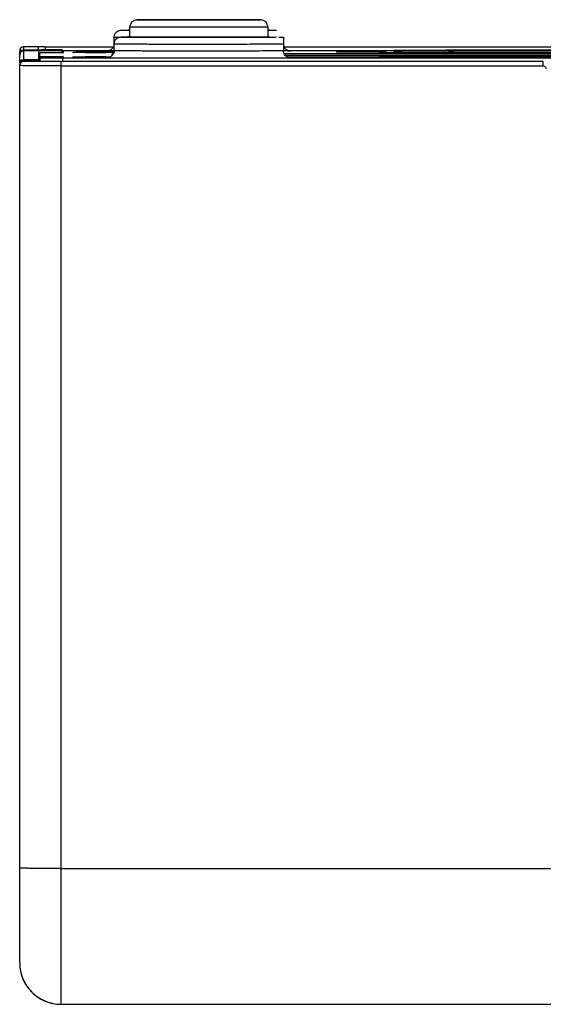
# Model space of a CAD drawing. Header units: inches. Extents: x 0 to 17, y 0 to 11.
# Tile 14 of 35: x 4.7 to 5.451, y 8.17 to 9.582. Entities that reach past the tile are written whole.
import ezdxf

# ---------------------------------------------------------------- set-up
doc = ezdxf.new("R2010")
doc.units = ezdxf.units.IN
doc.header["$LTSCALE"] = 0.935
doc.header["$MEASUREMENT"] = 0
doc.layers.get('0').update_dxf_attribs({"linetype": 'CONTINUOUS'})

msp = doc.modelspace()

# ---------------------------------------------------------------- linework, layer by layer
at = {"color": 7, "linetype": 'Continuous'}
for p, q in [((4.8583, 9.557), (4.8583, 9.5718)), ((4.8583, 9.5718), (5.0558, 9.5717)), ((4.8677, 9.5817), (4.8685, 9.5817)), ((4.8773, 9.5818), (4.8682, 9.5817)), ((4.8682, 9.5817), (5.0459, 9.5816)), ((5.0307, 9.5817), (4.8773, 9.5818)), ((5.0459, 9.5816), (5.0307, 9.5817)), ((5.0454, 9.5816), (5.0462, 9.5816)), ((5.0558, 9.5717), (5.0558, 9.557)), ((4.8357, 9.5469), (4.8357, 9.557)), ((4.8357, 9.557), (4.8431, 9.5569)), ((4.8456, 9.5668), (4.8583, 9.5666)), ((4.8458, 9.5668), (4.8456, 9.5668)), ((4.8458, 9.5571), (4.8456, 9.5571)), ((4.8551, 9.5668), (4.8581, 9.5669)), ((4.8581, 9.5667), (4.8551, 9.5668)), ((4.8551, 9.5571), (4.8581, 9.5572)), ((5.056, 9.5669), (5.059, 9.5668)), ((5.059, 9.5668), (5.056, 9.5667)), ((5.056, 9.5572), (5.059, 9.5571)), ((5.0563, 9.5666), (5.0683, 9.5667)), ((5.0683, 9.5667), (5.0684, 9.5668)), ((5.0683, 9.5571), (5.0684, 9.5571)), ((5.0711, 9.5568), (5.0782, 9.557)), ((5.0782, 9.557), (5.0783, 9.557)), ((5.0783, 9.557), (5.0783, 9.5469)), ((4.8357, 9.5373), (4.8358, 9.5473)), ((4.8358, 9.5469), (4.8357, 9.5469)), ((5.0781, 9.5473), (5.0783, 9.5473)), ((5.0783, 9.5473), (5.0784, 9.5372)), ((4.7291, 9.5286), (4.7291, 9.5348)), ((4.7291, 9.5348), (4.7631, 9.5348)), ((4.7291, 9.5286), (4.7291, 9.5277)), ((4.7631, 9.5286), (4.7291, 9.5286)), ((4.761, 9.5377), (4.8288, 9.5377)), ((4.7631, 9.5356), (4.761, 9.5356)), ((4.7631, 9.5348), (4.7631, 9.5356)), ((4.7631, 9.5277), (4.7631, 9.5286)), ((4.7765, 9.5355), (4.7818, 9.5356)), ((4.7765, 9.5355), (4.7765, 9.5349)), ((4.7944, 9.5348), (4.7765, 9.5349)), ((4.7765, 9.5285), (4.7765, 9.5278)), ((4.7765, 9.5285), (4.7818, 9.5285)), ((4.7768, 9.5352), (4.7772, 9.5349)), ((4.7768, 9.5282), (4.7772, 9.5278)), ((4.7818, 9.5356), (4.7944, 9.5356)), ((4.7818, 9.5285), (4.7944, 9.5285)), ((4.7944, 9.5348), (4.7944, 9.5356)), ((4.8238, 9.5356), (4.7944, 9.5356)), ((4.7944, 9.5348), (4.8238, 9.5348)), ((4.7944, 9.5278), (4.7944, 9.5285)), ((4.8238, 9.5285), (4.7944, 9.5285)), ((4.8238, 9.5356), (4.8238, 9.5348)), ((4.8238, 9.5356), (4.8307, 9.5356)), ((4.8306, 9.5348), (4.8238, 9.5348)), ((4.8238, 9.5285), (4.8238, 9.5278)), ((4.8238, 9.5285), (4.8301, 9.5285)), ((4.8258, 9.5372), (4.826, 9.5372)), ((4.8295, 9.5371), (4.8258, 9.5372)), ((4.8348, 9.537), (4.8295, 9.5371)), ((4.8353, 9.5348), (4.8306, 9.5348)), ((4.8307, 9.5356), (4.8354, 9.5356)), ((4.8329, 9.5307), (4.8329, 9.5331)), ((4.8329, 9.5331), (4.8347, 9.5331)), ((5.0784, 9.5372), (5.0782, 9.5372)), ((5.0826, 9.537), (5.0792, 9.537)), ((5.0794, 9.5332), (5.7923, 9.5332)), ((5.0806, 9.5312), (5.7923, 9.5312)), ((5.0881, 9.5371), (5.0826, 9.537)), ((5.0835, 9.5284), (5.0867, 9.5284)), ((5.0845, 9.5373), (5.0883, 9.5371)), ((5.0873, 9.528), (5.0848, 9.528)), ((5.0874, 9.5372), (5.085, 9.5377)), ((5.0851, 9.5377), (5.2218, 9.5377)), ((5.0867, 9.5284), (5.2182, 9.5282)), ((5.2182, 9.5279), (5.0872, 9.528)), ((5.2182, 9.5279), (5.0873, 9.528)), ((5.0883, 9.5371), (5.0881, 9.5371)), ((5.1939, 9.5369), (5.1543, 9.5368)), ((5.1543, 9.5368), (5.1543, 9.5356)), ((5.1543, 9.5356), (5.2175, 9.5356)), ((5.1939, 9.5369), (5.1939, 9.5356)), ((5.2206, 9.5369), (5.1939, 9.5369)), ((5.2156, 9.5344), (5.2171, 9.5346)), ((5.2156, 9.5344), (5.2156, 9.5344)), ((5.2156, 9.5344), (5.2156, 9.5344)), ((5.2159, 9.5343), (5.2156, 9.5344)), ((5.2159, 9.5296), (5.2156, 9.5297)), ((5.2193, 9.5341), (5.2159, 9.5343)), ((5.2193, 9.5294), (5.2159, 9.5296)), ((5.2171, 9.5346), (5.2172, 9.5346)), ((5.2175, 9.5346), (5.2176, 9.5346)), ((5.2176, 9.5299), (5.2199, 9.53)), ((5.2182, 9.5282), (5.2235, 9.5282)), ((5.2383, 9.5339), (5.2196, 9.5341)), ((5.2245, 9.5293), (5.2196, 9.5293)), ((5.2199, 9.53), (5.2228, 9.5301)), ((5.2199, 9.53), (5.2199, 9.5293)), ((5.2228, 9.5301), (5.2279, 9.5301)), ((5.2234, 9.5281), (5.2235, 9.5282)), ((5.2235, 9.5282), (5.4495, 9.5279)), ((5.2383, 9.5292), (5.2245, 9.5293)), ((5.2279, 9.5301), (5.2351, 9.5302)), ((5.2351, 9.5302), (5.2429, 9.5303)), ((5.2404, 9.5339), (5.2383, 9.5339)), ((5.2404, 9.5292), (5.2383, 9.5292)), ((5.2412, 9.5339), (5.2404, 9.5339)), ((5.2412, 9.5292), (5.2404, 9.5292)), ((5.3118, 9.5338), (5.2412, 9.5339)), ((5.3117, 9.529), (5.2412, 9.5292)), ((5.2429, 9.5303), (5.2444, 9.5303)), ((5.3147, 9.529), (5.3117, 9.529)), ((5.3147, 9.5338), (5.3118, 9.5338)), ((5.3147, 9.5338), (5.6854, 9.5338)), ((5.3147, 9.529), (5.6854, 9.529)), ((5.4489, 9.5306), (5.456, 9.5306)), ((4.7291, 9.5271), (4.7291, 9.5277)), ((4.7291, 9.5277), (4.7631, 9.5277)), ((4.7291, 9.5271), (4.7292, 9.5221)), ((4.7291, 9.5271), (4.7307, 9.527)), ((4.7307, 9.527), (4.7617, 9.5269)), ((4.7617, 9.5269), (4.7617, 9.5218)), ((5.4725, 9.5269), (4.7617, 9.5269)), ((4.7944, 9.5278), (4.7765, 9.5278)), ((4.7944, 9.5278), (4.8238, 9.5278)), ((4.828, 9.5278), (4.8238, 9.5278)), ((4.8258, 9.5275), (4.826, 9.5275)), ((4.8295, 9.5274), (4.8258, 9.5275)), ((5.0881, 9.5274), (5.0826, 9.5273)), ((5.0845, 9.5276), (5.0883, 9.5275)), ((5.0883, 9.5275), (5.0881, 9.5274)), ((5.2182, 9.5279), (5.2182, 9.5279)), ((5.2182, 9.5279), (5.2235, 9.5279)), ((5.2236, 9.5279), (5.2182, 9.5279)), ((5.261, 9.5279), (5.2236, 9.5279)), ((5.2707, 9.5278), (5.261, 9.5279)), ((5.3042, 9.5278), (5.2707, 9.5278)), ((5.3103, 9.5278), (5.3042, 9.5278)), ((5.3462, 9.5277), (5.3103, 9.5278)), ((5.3504, 9.5277), (5.3462, 9.5277)), ((5.3828, 9.5276), (5.3504, 9.5277)), ((5.3838, 9.5276), (5.3828, 9.5276)), ((5.4116, 9.5275), (5.3838, 9.5276)), ((5.412, 9.5275), (5.4116, 9.5275)), ((5.4495, 9.5279), (5.456, 9.5278))]:
    msp.add_line(p, q, dxfattribs=at)
at = {"color": 6, "linetype": 'Continuous'}
for p, q in [((4.7064, 9.5428), (4.7039, 9.5425)), ((4.722, 9.543), (4.7064, 9.5428)), ((4.7064, 9.5385), (4.7064, 9.5428)), ((4.7271, 9.543), (4.722, 9.543)), ((4.7271, 9.5387), (4.7271, 9.5428)), ((4.7278, 9.5428), (4.7271, 9.5428)), ((4.7369, 9.5428), (4.7278, 9.5428)), ((4.7369, 9.5428), (4.737, 9.5387)), ((4.7369, 9.5428), (4.8347, 9.5428)), ((5.0794, 9.5428), (5.9208, 9.5427)), ((4.7006, 9.5384), (4.7005, 9.5372)), ((4.7006, 9.5383), (4.7005, 9.5372)), ((4.7005, 9.5372), (4.7005, 9.5369)), ((4.7005, 9.5325), (4.7005, 9.5369)), ((4.7005, 9.5195), (4.7005, 9.5315)), ((4.7051, 9.5384), (4.7064, 9.5385)), ((4.7062, 9.5247), (4.7062, 9.5374)), ((4.7271, 9.5373), (4.7062, 9.5374)), ((4.7064, 9.5385), (4.7321, 9.5386)), ((4.7095, 9.5379), (4.7105, 9.5375)), ((4.7271, 9.5372), (4.7271, 9.525)), ((4.761, 9.5372), (4.7271, 9.5372)), ((4.761, 9.5387), (4.7321, 9.5387)), ((4.7335, 9.5386), (4.7321, 9.5386)), ((4.7449, 9.5386), (4.7406, 9.5387)), ((4.7477, 9.5386), (4.7449, 9.5386)), ((4.7488, 9.5386), (4.7477, 9.5386)), ((4.7489, 9.5386), (4.7488, 9.5386)), ((4.7489, 9.5373), (4.7489, 9.5386)), ((4.761, 9.5387), (4.761, 9.5372)), ((4.761, 9.5348), (4.761, 9.5372)), ((5.2181, 9.5366), (5.2175, 9.5364)), ((5.2175, 9.5364), (5.2175, 9.5341)), ((5.2175, 9.5364), (5.2179, 9.5362)), ((5.2179, 9.5362), (5.2192, 9.536)), ((5.2218, 9.5371), (5.2181, 9.5366)), ((5.2195, 9.536), (5.2213, 9.5358)), ((5.2213, 9.5341), (5.2213, 9.5358)), ((5.2215, 9.534), (5.2216, 9.5358)), ((5.2215, 9.5358), (5.2216, 9.5358)), ((5.2216, 9.5358), (5.2263, 9.5356)), ((5.2247, 9.5372), (5.2218, 9.5371)), ((5.2369, 9.5375), (5.2247, 9.5372)), ((5.2263, 9.5356), (5.2365, 9.5355)), ((5.2365, 9.5355), (5.2384, 9.5355)), ((5.2407, 9.5375), (5.2369, 9.5375)), ((5.2384, 9.5355), (5.2405, 9.5354)), ((5.2388, 9.536), (5.2387, 9.536)), ((5.2405, 9.5354), (5.2412, 9.5354)), ((5.2415, 9.5375), (5.2407, 9.5375)), ((5.2412, 9.5371), (5.2413, 9.5371)), ((5.2412, 9.5354), (5.3118, 9.5352)), ((5.2413, 9.5371), (5.2481, 9.5373)), ((5.246, 9.5376), (5.2415, 9.5375)), ((5.2416, 9.5371), (5.2417, 9.5371)), ((5.3116, 9.538), (5.246, 9.5376)), ((5.2481, 9.5373), (5.3095, 9.5379)), ((5.3095, 9.5379), (5.3116, 9.5379)), ((5.3179, 9.5381), (5.3116, 9.538)), ((5.3118, 9.5352), (5.3147, 9.5352)), ((5.3147, 9.5352), (5.3147, 9.5338)), ((5.6854, 9.5352), (5.3147, 9.5352)), ((5.5004, 9.5382), (5.3179, 9.5381)), ((4.7004, 8.2297), (4.7005, 9.5161)), ((4.7012, 9.5218), (4.7005, 9.5197)), ((4.7008, 9.5197), (4.7005, 9.5178)), ((4.7005, 9.5161), (4.7005, 9.5178)), ((4.7025, 9.516), (4.7005, 9.5161)), ((4.7062, 9.5247), (4.7291, 9.5249)), ((4.7064, 9.5221), (4.7062, 9.5237)), ((4.7271, 9.5236), (4.7062, 9.5237)), ((4.7268, 9.5218), (4.7064, 9.5221)), ((4.7094, 9.5242), (4.7105, 9.5238)), ((4.7597, 9.5217), (4.7268, 9.5218)), ((4.7271, 9.5234), (4.7271, 9.5221)), ((4.7291, 9.5234), (4.7271, 9.5234)), ((4.7291, 9.522), (4.7271, 9.5221)), ((4.7597, 9.5218), (4.7291, 9.522)), ((4.7596, 8.1704), (4.7597, 9.5217)), ((5.4507, 9.5217), (4.7597, 9.5217)), ((4.7597, 9.5157), (5.4507, 9.5156)), ((5.4507, 9.5156), (5.4507, 9.5217)), ((4.7596, 8.3649), (6.2403, 8.3647)), ((4.7004, 8.2297), (4.7004, 8.2297)), ((4.7596, 8.1704), (6.2403, 8.1703)), ((4.7596, 8.1704), (6.2403, 8.1703))]:
    msp.add_line(p, q, dxfattribs=at)
for points in [[(4.7038, 9.5424), (4.7024, 9.5417), (4.7012, 9.5403), (4.7006, 9.5384)], [(4.7261, 9.543), (4.7232, 9.543), (4.7203, 9.543), (4.7177, 9.543), (4.7152, 9.5429), (4.713, 9.5429), (4.7112, 9.5429), (4.7096, 9.5429), (4.7085, 9.5429), (4.7076, 9.5429), (4.7069, 9.5429), (4.7063, 9.5428), (4.7058, 9.5428), (4.7051, 9.5427), (4.7038, 9.5424)]]:
    msp.add_lwpolyline(points, dxfattribs=at)
at = {"color": 7, "linetype": 'Continuous'}
for centre, radius, start, end in [((4.8682, 9.5718), 0.00987, 89.9769, 179.9769), ((4.87, 9.5052), 0.0765, 90.9187, 91.0822), ((5.0459, 9.5717), 0.00987, 359.9769, 89.9769), ((5.0457, 9.5685), 0.0132, 86.3822, 87.6375), ((5.0883, 9.547), 0.00995, 180.5703, 198.8959), ((4.8329, 9.5232), 0.00986, 80.4061, 89.9609), ((5.2204, 9.4812), 0.0487, 93.3122, 94.0871), ((5.2222, 9.598), 0.0639, 267.434, 267.6726), ((5.2222, 9.5932), 0.0639, 267.4339, 267.6726)]:
    msp.add_arc(centre, radius, start, end, dxfattribs=at)
at = {"color": 6, "linetype": 'Continuous'}
for centre, radius, start, end in [((4.7381, 8.4533), 1.0853, 90.1127, 90.2434), ((4.7389, 8.0814), 1.4572, 89.9349, 90.1155), ((5.2234, 9.5698), 0.0341, 262.9326, 263.398), ((5.224, 9.567), 0.0314, 264.9996, 265.318), ((5.2501, 9.6415), 0.1061, 263.7432, 264.6035), ((5.2428, 9.5059), 0.0312, 93.5622, 93.7666), ((5.2435, 9.4948), 0.0423, 93.0418, 93.5464), ((5.2407, 9.5273), 0.00975, 60.0569, 66.618), ((4.706, 9.5138), 0.011, 72.1058, 88.9921), ((4.7596, 8.2296), 0.0592, 179.9958, 269.9958)]:
    msp.add_arc(centre, radius, start, end, dxfattribs=at)
at = {"color": 7, "linetype": 'Continuous'}
for points, knots in [([(4.8687, 9.5817), (4.8699, 9.5817), (4.8732, 9.5818), (4.8793, 9.5818), (4.888, 9.5818), (4.9037, 9.5818), (4.9269, 9.5818), (4.957, 9.5818), (4.9871, 9.5818), (5.0103, 9.5818), (5.0261, 9.5817), (5.0347, 9.5817), (5.0409, 9.5817), (5.0442, 9.5817), (5.0454, 9.5816)], [0, 0, 0, 0, 0.019981, 0.05514, 0.104677, 0.167042, 0.32188, 0.499761, 0.677676, 0.832611, 0.895048, 0.944671, 0.979925, 1, 1, 1, 1]), ([(4.8358, 9.557), (4.8358, 9.5584), (4.8364, 9.5611), (4.8394, 9.5651), (4.8432, 9.5668), (4.8462, 9.5668), (4.8484, 9.5669), (4.8525, 9.5669), (4.8562, 9.5669), (4.8583, 9.5669)], [0, 0, 0, 0, 0.147433, 0.294455, 0.521743, 0.561054, 0.609247, 0.764333, 1, 1, 1, 1]), ([(4.8358, 9.5473), (4.8358, 9.5487), (4.8364, 9.5515), (4.8394, 9.5555), (4.8432, 9.5571), (4.8462, 9.5571), (4.8484, 9.5572), (4.8525, 9.5572), (4.8562, 9.5572), (4.8583, 9.5573)], [0, 0, 0, 0, 0.147433, 0.294455, 0.521743, 0.561054, 0.609247, 0.764333, 1, 1, 1, 1]), ([(4.8456, 9.5571), (4.8456, 9.557), (4.8459, 9.5571), (4.8462, 9.557), (4.8469, 9.557), (4.8478, 9.557), (4.8491, 9.557), (4.8511, 9.557), (4.8544, 9.5569), (4.859, 9.5569), (4.8646, 9.5569), (4.8711, 9.5569), (4.8813, 9.5568), (4.8957, 9.5568), (4.9147, 9.5567), (4.9352, 9.5567), (4.9494, 9.5567), (4.9566, 9.5567)], [0, 0, 0, 0, 0.001218, 0.004833, 0.010838, 0.019217, 0.029959, 0.043042, 0.076076, 0.117991, 0.168409, 0.226821, 0.292686, 0.444159, 0.617039, 0.804712, 1, 1, 1, 1]), ([(4.9566, 9.5567), (4.95, 9.5567), (4.937, 9.5568), (4.9182, 9.5568), (4.9009, 9.5568), (4.8877, 9.5568), (4.8784, 9.5569), (4.8724, 9.5569), (4.8673, 9.5569), (4.8631, 9.557), (4.8601, 9.557), (4.8582, 9.557), (4.8571, 9.557), (4.8563, 9.5571), (4.8556, 9.557), (4.8553, 9.5571), (4.8551, 9.557), (4.8551, 9.5571)], [0, 0, 0, 0, 0.195303, 0.383009, 0.555869, 0.707341, 0.773203, 0.831609, 0.882019, 0.923935, 0.956962, 0.970043, 0.980786, 0.989166, 0.995168, 0.998782, 1, 1, 1, 1]), ([(4.9566, 9.5567), (4.9704, 9.5567), (4.996, 9.5567), (5.0262, 9.5568), (5.0462, 9.5569), (5.0568, 9.5569), (5.0638, 9.557), (5.0672, 9.557), (5.0683, 9.5571)], [0, 0, 0, 0, 0.369883, 0.687683, 0.81244, 0.908173, 0.971455, 1, 1, 1, 1]), ([(5.059, 9.5571), (5.059, 9.557), (5.0587, 9.5571), (5.0585, 9.557), (5.0578, 9.557), (5.057, 9.557), (5.0558, 9.557), (5.0539, 9.557), (5.0509, 9.5569), (5.0467, 9.5569), (5.0415, 9.5569), (5.0356, 9.5569), (5.0262, 9.5568), (5.013, 9.5568), (4.9956, 9.5568), (4.9767, 9.5567), (4.9637, 9.5567), (4.957, 9.5567)], [0, 0, 0, 0, 0.001219, 0.004837, 0.010847, 0.019236, 0.02999, 0.043086, 0.076148, 0.118105, 0.168559, 0.227011, 0.292916, 0.44445, 0.617313, 0.80493, 1, 1, 1, 1]), ([(4.8358, 9.5473), (4.8358, 9.5473), (4.8361, 9.5473), (4.8364, 9.5472), (4.8372, 9.5473), (4.8382, 9.5472), (4.8395, 9.5472), (4.8418, 9.5472), (4.8454, 9.5471), (4.8504, 9.5471), (4.8565, 9.5471), (4.8636, 9.547), (4.8716, 9.547), (4.8803, 9.547), (4.8935, 9.547), (4.9112, 9.5469), (4.9337, 9.5469), (4.9491, 9.5469), (4.957, 9.5469)], [0, 0, 0, 0, 0.001219, 0.004836, 0.010846, 0.019234, 0.029988, 0.043084, 0.076144, 0.118101, 0.168555, 0.227008, 0.292914, 0.365622, 0.444451, 0.617317, 0.804933, 1, 1, 1, 1]), ([(4.957, 9.5469), (4.972, 9.5469), (4.9997, 9.5469), (5.0325, 9.547), (5.0542, 9.5471), (5.0657, 9.5471), (5.0733, 9.5472), (5.077, 9.5472), (5.0781, 9.5473)], [0, 0, 0, 0, 0.370158, 0.687888, 0.81257, 0.908235, 0.971465, 1, 1, 1, 1]), ([(5.0783, 9.5469), (5.0783, 9.5469), (5.0783, 9.5469), (5.0783, 9.5469), (5.0783, 9.5469)], [0, 0, 0, 0, 0.272216, 1, 1, 1, 1]), ([(4.8296, 9.5379), (4.8292, 9.5378), (4.8284, 9.5375), (4.8274, 9.5373), (4.8269, 9.5372), (4.8267, 9.5372), (4.8266, 9.5372)], [0, 0, 0, 0, 0.465267, 0.80904, 0.96485, 1, 1, 1, 1]), ([(4.8357, 9.5373), (4.8357, 9.5358), (4.8349, 9.5327), (4.8324, 9.5298), (4.83, 9.5283), (4.8282, 9.5277), (4.8272, 9.5276), (4.8267, 9.5275), (4.8266, 9.5275)], [0, 0, 0, 0, 0.309478, 0.618403, 0.771184, 0.906532, 0.9841, 1, 1, 1, 1]), ([(4.957, 9.5368), (4.9491, 9.5368), (4.9337, 9.5369), (4.9112, 9.5369), (4.8934, 9.5369), (4.8803, 9.5369), (4.8715, 9.537), (4.8635, 9.537), (4.8565, 9.537), (4.8504, 9.5371), (4.8453, 9.5371), (4.8417, 9.5371), (4.8394, 9.5372), (4.8381, 9.5372), (4.8371, 9.5372), (4.8363, 9.5372), (4.836, 9.5373), (4.8357, 9.5372), (4.8357, 9.5373)], [0, 0, 0, 0, 0.195067, 0.382683, 0.555549, 0.634378, 0.707086, 0.772992, 0.831445, 0.881899, 0.923856, 0.956916, 0.970012, 0.980766, 0.989154, 0.995164, 0.998781, 1, 1, 1, 1]), ([(5.0782, 9.5372), (5.077, 9.5372), (5.0733, 9.5372), (5.0658, 9.5371), (5.0543, 9.537), (5.0326, 9.5369), (4.9998, 9.5369), (4.972, 9.5368), (4.957, 9.5368)], [0, 0, 0, 0, 0.028532, 0.09176, 0.187423, 0.312106, 0.629838, 1, 1, 1, 1]), ([(5.0874, 9.5275), (5.0874, 9.5275), (5.0875, 9.5275), (5.087, 9.5275), (5.0863, 9.5276), (5.0841, 9.5282), (5.0819, 9.5296), (5.0799, 9.5318), (5.0787, 9.5344), (5.0784, 9.5363), (5.0784, 9.5372)], [0, 0, 0, 0, 0.00537, 0.014041, 0.064411, 0.221823, 0.414047, 0.608832, 0.804211, 1, 1, 1, 1]), ([(5.2444, 9.5303), (5.2568, 9.5303), (5.325, 9.5306), (5.3931, 9.5306), (5.4489, 9.5306)], [0, 0, 0, 0, 0.181689, 1, 1, 1, 1]), ([(5.2235, 9.5279), (5.2514, 9.5279), (5.3029, 9.5278), (5.3636, 9.5277), (5.4036, 9.5275), (5.4248, 9.5274), (5.4392, 9.5273), (5.4464, 9.5272), (5.4488, 9.5271)], [0, 0, 0, 0, 0.371256, 0.685622, 0.808764, 0.903809, 0.967861, 1, 1, 1, 1]), ([(5.4489, 9.527), (5.4491, 9.5271), (5.4477, 9.5272), (5.4469, 9.5271), (5.4436, 9.5272), (5.4377, 9.5273), (5.4267, 9.5274), (5.4174, 9.5275), (5.412, 9.5275)], [0, 0, 0, 0, 0.009594, 0.052936, 0.129925, 0.240205, 0.558068, 1, 1, 1, 1])]:
    msp.add_open_spline(points, degree=3, knots=knots, dxfattribs=at)
at = {"color": 6, "linetype": 'Continuous'}
for points, knots in [([(4.7039, 9.5425), (4.703, 9.5422), (4.7014, 9.5411), (4.7007, 9.5392), (4.7006, 9.5383)], [0, 0, 0, 0, 0.498691, 1, 1, 1, 1]), ([(4.7062, 9.5374), (4.7047, 9.5374), (4.7017, 9.5361), (4.7005, 9.533), (4.7005, 9.5315)], [0, 0, 0, 0, 0.500078, 1, 1, 1, 1]), ([(4.7006, 9.5342), (4.7008, 9.5352), (4.7018, 9.5374), (4.704, 9.5382), (4.7051, 9.5384)], [0, 0, 0, 0, 0.499626, 1, 1, 1, 1]), ([(4.7321, 9.5386), (4.7323, 9.5386), (4.7333, 9.5385), (4.7341, 9.5379), (4.7346, 9.5374)], [0, 0, 0, 0, 0.22423, 1, 1, 1, 1]), ([(4.7489, 9.5386), (4.7486, 9.5386), (4.7474, 9.5385), (4.7461, 9.538), (4.7453, 9.5374)], [0, 0, 0, 0, 0.236851, 1, 1, 1, 1]), ([(5.2407, 9.5371), (5.2402, 9.537), (5.2393, 9.5369), (5.238, 9.5368), (5.2372, 9.5367), (5.2366, 9.5366), (5.2364, 9.5365), (5.2361, 9.5365), (5.2361, 9.5363), (5.2364, 9.5363), (5.2368, 9.5362), (5.2375, 9.5361), (5.2382, 9.536), (5.2386, 9.536)], [0, 0, 0, 0, 0.213709, 0.389921, 0.529564, 0.583202, 0.622516, 0.645183, 0.654836, 0.678189, 0.718827, 0.840397, 1, 1, 1, 1]), ([(5.3116, 9.5379), (5.326, 9.5379), (5.3889, 9.5382), (5.4518, 9.5381), (5.5004, 9.5381)], [0, 0, 0, 0, 0.228173, 1, 1, 1, 1]), ([(4.7062, 9.5237), (4.7051, 9.5237), (4.7027, 9.5229), (4.7012, 9.5208), (4.7008, 9.5197)], [0, 0, 0, 0, 0.499859, 1, 1, 1, 1]), ([(4.7064, 9.5221), (4.7054, 9.5221), (4.7035, 9.5216), (4.702, 9.5203), (4.7015, 9.5195)], [0, 0, 0, 0, 0.499913, 1, 1, 1, 1]), ([(4.7597, 9.5157), (4.7477, 9.5157), (4.7286, 9.5158), (4.7095, 9.5158), (4.7025, 9.516)], [0, 0, 0, 0, 0.630231, 1, 1, 1, 1]), ([(4.7271, 9.5221), (4.7271, 9.5221), (4.7271, 9.5221), (4.7271, 9.5221), (4.7271, 9.5221)], [0, 0, 0, 0, 0.718259, 1, 1, 1, 1]), ([(5.4507, 9.5156), (5.4517, 9.5156), (5.4538, 9.5148), (5.4546, 9.5127), (5.4546, 9.5117)], [0, 0, 0, 0, 0.500011, 1, 1, 1, 1]), ([(4.7596, 8.3649), (4.7558, 8.3649), (4.7482, 8.3649), (4.7372, 8.3649), (4.7271, 8.365), (4.7194, 8.3651), (4.714, 8.3652), (4.7105, 8.3653), (4.7075, 8.3653), (4.705, 8.3654), (4.7031, 8.3655), (4.7016, 8.3655), (4.701, 8.3657), (4.7004, 8.3657), (4.7004, 8.3658)], [0, 0, 0, 0, 0.194939, 0.382538, 0.555312, 0.706804, 0.772681, 0.831128, 0.881574, 0.923526, 0.956612, 0.980485, 0.994951, 1, 1, 1, 1]), ([(4.7004, 8.2297), (4.7004, 8.2219), (4.7034, 8.2064), (4.7166, 8.1867), (4.7363, 8.1735), (4.7519, 8.1704), (4.7596, 8.1704)], [0, 0, 0, 0, 0.250016, 0.499997, 0.749979, 1, 1, 1, 1])]:
    msp.add_open_spline(points, degree=3, knots=knots, dxfattribs=at)
at = {"color": 7, "linetype": 'Continuous'}
for points in [[(4.8347, 9.5428), (4.8337, 9.5407), (4.8318, 9.5388), (4.8296, 9.5379)], [(4.8357, 9.5469), (4.8357, 9.5455), (4.8353, 9.5441), (4.8347, 9.5428)], [(5.081, 9.5403), (5.0801, 9.5413), (5.0794, 9.5425), (5.0789, 9.5438)], [(5.085, 9.5377), (5.0835, 9.5382), (5.0821, 9.5392), (5.081, 9.5403)]]:
    msp.add_open_spline(points, degree=3, dxfattribs=at)
at = {"color": 6, "linetype": 'Continuous'}
for points in [[(4.7064, 9.5385), (4.7074, 9.5384), (4.7085, 9.5382), (4.7095, 9.5379)], [(5.2407, 9.5371), (5.242, 9.5371), (5.2434, 9.5368), (5.2446, 9.5363)], [(4.7015, 9.5195), (4.7008, 9.5185), (4.7005, 9.5173), (4.7005, 9.5161)], [(4.7033, 9.5239), (4.7025, 9.5234), (4.7017, 9.5226), (4.7012, 9.5218)], [(4.7062, 9.5247), (4.7052, 9.5247), (4.7042, 9.5244), (4.7033, 9.5239)]]:
    msp.add_open_spline(points, degree=3, dxfattribs=at)

doc.saveas('drawing.dxf')
